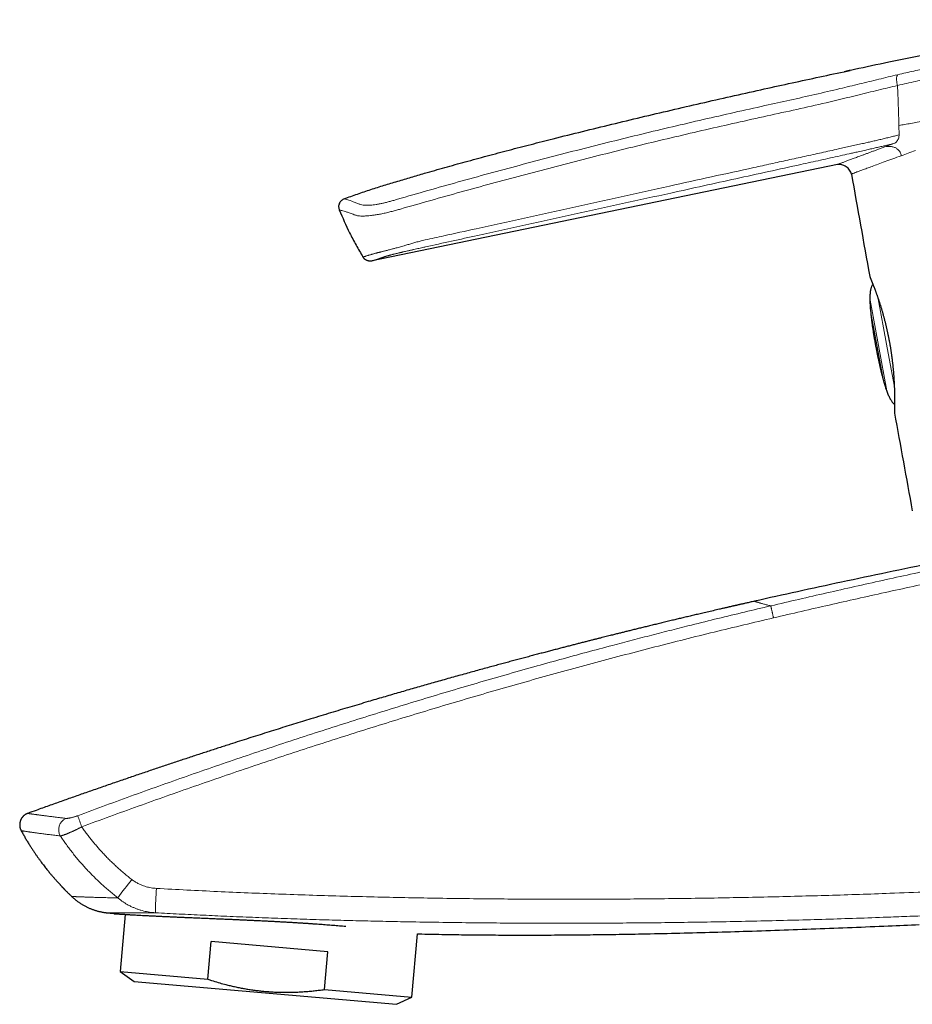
# Model space of a CAD drawing. Header units: millimetres. Extents: x 8 to 727, y 12 to 719.
# Tile 8 of 69: x 28 to 101, y 605 to 686. Entities that reach past the tile are written whole.
import ezdxf

# ---------------------------------------------------------------- set-up
doc = ezdxf.new("R2010")
doc.units = ezdxf.units.MM

msp = doc.modelspace()

# ---------------------------------------------------------------- linework, layer by layer
at = {"color": 252, "linetype": 'Continuous', "lineweight": 0}
for p, q in [((100.164, 676.953), (100.177, 676.181)), ((99.738, 675.471), (99.019, 675.206)), ((97.808, 662.629), (99.185, 655.196)), ((99.157, 659.035), (98.469, 662.747)), ((98.907, 656.032), (97.847, 661.75)), ((99.784, 655.651), (99.157, 659.035))]:
    msp.add_line(p, q, dxfattribs=at)
at = {"color": 7, "linetype": 'Continuous', "lineweight": 30}
for p, q in [((95.121, 673.753), (56.974, 665.846)), ((28.754, 620.549), (28.754, 620.549)), ((28.216, 619.129), (28.216, 619.129)), ((35.19, 612.404), (35.808, 612.329)), ((35.19, 612.403), (35.19, 612.403)), ((36.752, 612.268), (36.341, 607.571)), ((60.25, 605.479), (60.704, 610.669)), ((43.518, 606.943), (43.788, 610.039)), ((53.344, 609.203), (43.788, 610.039)), ((53.073, 606.107), (53.344, 609.203)), ((36.341, 607.571), (37.476, 606.776)), ((36.341, 607.571), (43.518, 606.943)), ((37.476, 606.776), (58.994, 604.894)), ((53.073, 606.107), (60.25, 605.479)), ((58.994, 604.894), (60.25, 605.479))]:
    msp.add_line(p, q, dxfattribs=at)
for start, end in [(190.081201, 190.178827), (190.309429, 190.402735)]:
    msp.add_arc((5019.079, 1548.19), 5000, start, end, dxfattribs=at)
at = {"color": 252, "linetype": 'Continuous', "lineweight": 0}
for centre, radius, start, end in [((32.34, 619.204), 1.048, 116.68446, 208.99414), ((57.973, 628.854), 26.519, 198.67819, 200.7838), ((98.406, 567.342), 77.586, 141.98183, 143.3816), ((78.329, 611.764), 39.116, 176.14224, 179.06762)]:
    msp.add_arc(centre, radius, start, end, dxfattribs=at)
at = {"color": 7, "linetype": 'Continuous', "lineweight": 30}
for points, knots in [([(117.533, 685.629), (117.331, 685.594), (116.392, 685.431), (114.717, 685.128), (112.506, 684.722), (110.293, 684.307), (108.09, 683.885), (105.898, 683.458), (103.717, 683.025), (101.534, 682.585), (99.133, 682.093), (97.179, 681.687), (95.954, 681.426), (95.673, 681.366)], [0, 0, 0, 0, 0.027624, 0.128349, 0.229273, 0.330389, 0.43169, 0.531355, 0.631187, 0.73118, 0.831326, 0.961322, 1, 1, 1, 1]), ([(54.692, 670.94), (54.872, 671.008), (55.233, 671.143), (55.777, 671.337), (56.324, 671.524), (56.873, 671.705), (57.424, 671.881), (58.159, 672.11), (59.078, 672.388), (60.183, 672.715), (61.473, 673.09), (62.95, 673.511), (64.657, 673.987), (66.41, 674.463), (68.208, 674.94), (70.01, 675.407), (72.014, 675.918), (74.221, 676.469), (76.631, 677.059), (79.055, 677.641), (81.492, 678.215), (83.942, 678.782), (86.394, 679.34), (88.787, 679.875), (91.121, 680.389), (93.394, 680.882), (95.076, 681.242), (95.999, 681.436), (96.164, 681.47)], [0, 0, 0, 0, 0.0134963, 0.0269935, 0.0404901, 0.0540032, 0.0675166, 0.0810299, 0.1079284, 0.1348273, 0.1617261, 0.2020832, 0.2424403, 0.2859047, 0.3293697, 0.3728351, 0.4162999, 0.4742718, 0.532244, 0.590216, 0.6489524, 0.7076888, 0.7664287, 0.8251685, 0.8795092, 0.9338501, 0.9881908, 1, 1, 1, 1]), ([(96.276, 672.971), (96.26, 673.029), (96.229, 673.146), (96.127, 673.305), (95.997, 673.45), (95.841, 673.573), (95.669, 673.672), (95.487, 673.739), (95.301, 673.774), (95.18, 673.76), (95.121, 673.753)], [0, 0, 0, 0, 0.116931, 0.239875, 0.368345, 0.499979, 0.631618, 0.7601, 0.883061, 1, 1, 1, 1]), ([(54.692, 670.94), (54.611, 670.899), (54.487, 670.836), (54.364, 670.694), (54.29, 670.567), (54.246, 670.429), (54.224, 670.244), (54.262, 670.113), (54.287, 670.028)], [0, 0, 0, 0, 0.2414237, 0.3712619, 0.5034418, 0.6350426, 0.7632896, 1, 1, 1, 1]), ([(54.287, 670.028), (54.563, 669.398), (54.989, 668.423), (55.66, 667.147), (56.042, 666.496), (56.232, 666.171)], [0, 0, 0, 0, 0.476504, 0.738251, 1, 1, 1, 1]), ([(97.774, 664.585), (97.775, 664.579), (97.777, 664.569), (97.781, 664.555), (97.784, 664.544), (97.787, 664.536), (97.789, 664.531), (97.79, 664.528), (97.791, 664.526), (97.792, 664.524), (97.792, 664.523), (97.793, 664.522), (97.793, 664.521), (97.794, 664.519), (97.796, 664.515), (97.799, 664.507), (97.804, 664.496), (97.809, 664.483), (97.816, 664.466), (97.824, 664.447), (97.833, 664.425), (97.844, 664.4), (97.855, 664.373), (97.868, 664.342), (97.882, 664.308), (97.897, 664.272), (97.913, 664.232), (97.93, 664.19), (97.948, 664.146), (97.967, 664.098), (97.987, 664.048), (98.009, 663.995), (98.031, 663.94), (98.053, 663.881), (98.077, 663.82), (98.102, 663.757), (98.127, 663.691), (98.154, 663.622), (98.181, 663.551), (98.208, 663.477), (98.237, 663.4), (98.266, 663.321), (98.296, 663.24), (98.326, 663.157), (98.356, 663.072), (98.387, 662.985), (98.418, 662.895), (98.45, 662.803), (98.482, 662.709), (98.514, 662.613), (98.546, 662.515), (98.579, 662.415), (98.612, 662.314), (98.645, 662.21), (98.678, 662.105), (98.711, 661.998), (98.744, 661.889), (98.776, 661.779), (98.809, 661.668), (98.841, 661.556), (98.873, 661.442), (98.905, 661.327), (98.937, 661.211), (98.968, 661.093), (98.999, 660.975), (99.03, 660.855), (99.06, 660.734), (99.09, 660.612), (99.119, 660.489), (99.148, 660.366), (99.176, 660.242), (99.204, 660.119), (99.231, 659.994), (99.257, 659.869), (99.283, 659.744), (99.308, 659.618), (99.332, 659.497), (99.347, 659.419), (99.354, 659.383)], [0, 0, 0, 0, 0.001854, 0.003656, 0.005054, 0.005963, 0.006596, 0.007133, 0.007694, 0.008557, 0.009825, 0.011927, 0.01569, 0.023534, 0.039069, 0.053888, 0.069531, 0.08488, 0.100129, 0.11534, 0.130545, 0.14576, 0.161002, 0.176286, 0.191627, 0.207132, 0.222481, 0.237886, 0.253291, 0.268626, 0.283885, 0.299286, 0.314675, 0.330067, 0.345473, 0.36092, 0.376268, 0.391668, 0.407136, 0.42265, 0.438189, 0.45373, 0.469242, 0.484705, 0.500094, 0.5154, 0.530729, 0.546179, 0.56161, 0.577025, 0.592427, 0.607818, 0.623202, 0.638581, 0.65396, 0.669334, 0.684659, 0.699971, 0.715225, 0.730434, 0.745611, 0.76077, 0.775923, 0.791082, 0.806258, 0.821463, 0.836726, 0.851796, 0.866934, 0.882081, 0.89716, 0.912127, 0.927095, 0.942097, 0.957091, 0.97209, 0.987106, 1, 1, 1, 1]), ([(98.036, 663.925), (98.033, 663.922), (98.014, 663.903), (97.984, 663.86), (97.947, 663.796), (97.914, 663.722), (97.883, 663.635), (97.856, 663.533), (97.832, 663.415), (97.813, 663.285), (97.799, 663.143), (97.79, 662.988), (97.786, 662.822), (97.786, 662.651), (97.79, 662.477), (97.798, 662.301), (97.809, 662.115), (97.823, 661.92), (97.841, 661.717), (97.863, 661.506), (97.887, 661.287), (97.915, 661.059), (97.948, 660.806), (97.987, 660.527), (98.033, 660.22), (98.083, 659.901), (98.138, 659.568), (98.197, 659.223), (98.239, 658.989), (98.26, 658.869)], [0, 0, 0, 0, 0.002687, 0.015929, 0.030267, 0.045877, 0.062891, 0.084185, 0.107563, 0.133112, 0.160898, 0.190971, 0.223371, 0.258127, 0.290608, 0.324938, 0.361128, 0.399187, 0.439123, 0.480177, 0.523053, 0.567754, 0.614283, 0.672062, 0.732441, 0.795422, 0.861008, 0.9292, 1, 1, 1, 1]), ([(98.26, 658.869), (98.28, 658.767), (98.319, 658.566), (98.377, 658.27), (98.436, 657.983), (98.494, 657.707), (98.551, 657.442), (98.608, 657.188), (98.664, 656.945), (98.72, 656.712), (98.779, 656.476), (98.841, 656.237), (98.907, 655.997), (98.973, 655.772), (99.039, 655.559), (99.104, 655.361), (99.169, 655.177), (99.234, 655.009), (99.297, 654.855), (99.361, 654.714), (99.425, 654.586), (99.489, 654.472), (99.554, 654.37), (99.616, 654.285), (99.676, 654.214), (99.733, 654.158), (99.777, 654.12), (99.804, 654.104), (99.81, 654.1)], [0, 0, 0, 0, 0.061455, 0.120979, 0.178574, 0.234239, 0.287976, 0.338879, 0.387925, 0.435118, 0.48046, 0.53203, 0.580989, 0.627345, 0.67111, 0.712297, 0.750922, 0.786102, 0.818897, 0.849337, 0.877462, 0.903323, 0.926986, 0.948539, 0.965761, 0.981561, 0.996075, 1, 1, 1, 1]), ([(99.353, 659.383), (99.357, 659.367), (99.368, 659.309), (99.386, 659.209), (99.41, 659.082), (99.432, 658.956), (99.454, 658.829), (99.475, 658.702), (99.495, 658.574), (99.515, 658.446), (99.534, 658.318), (99.553, 658.19), (99.57, 658.062), (99.587, 657.934), (99.604, 657.806), (99.62, 657.677), (99.635, 657.55), (99.649, 657.423), (99.663, 657.297), (99.675, 657.172), (99.688, 657.049), (99.699, 656.926), (99.71, 656.804), (99.72, 656.682), (99.729, 656.562), (99.738, 656.443), (99.747, 656.325), (99.754, 656.208), (99.761, 656.093), (99.768, 655.978), (99.774, 655.865), (99.779, 655.754), (99.784, 655.645), (99.789, 655.538), (99.793, 655.434), (99.796, 655.331), (99.799, 655.231), (99.802, 655.133), (99.804, 655.037), (99.806, 654.944), (99.808, 654.852), (99.809, 654.763), (99.81, 654.677), (99.81, 654.593), (99.811, 654.511), (99.811, 654.432), (99.811, 654.356), (99.811, 654.282), (99.811, 654.211), (99.81, 654.144), (99.81, 654.08), (99.809, 654.018), (99.808, 653.96), (99.807, 653.905), (99.806, 653.853), (99.806, 653.803), (99.805, 653.757), (99.804, 653.713), (99.803, 653.673), (99.802, 653.635), (99.801, 653.601), (99.8, 653.57), (99.799, 653.542), (99.799, 653.517), (99.798, 653.495), (99.798, 653.477), (99.797, 653.461), (99.797, 653.449), (99.797, 653.44), (99.797, 653.436), (99.796, 653.434), (99.796, 653.434), (99.796, 653.434)], [0, 0, 0, 0, 0.005298, 0.01964, 0.033954, 0.048185, 0.062421, 0.076783, 0.091186, 0.105644, 0.120171, 0.134724, 0.149301, 0.163967, 0.178706, 0.193497, 0.208322, 0.22316, 0.237988, 0.252782, 0.267523, 0.282235, 0.297145, 0.312062, 0.326996, 0.341952, 0.35694, 0.371967, 0.387041, 0.402168, 0.417358, 0.432575, 0.447706, 0.462777, 0.477802, 0.492793, 0.507763, 0.522723, 0.537686, 0.55266, 0.567658, 0.582695, 0.597594, 0.612514, 0.627469, 0.642435, 0.657383, 0.67229, 0.687133, 0.701894, 0.716552, 0.731099, 0.745599, 0.760121, 0.774642, 0.789156, 0.803659, 0.818148, 0.832621, 0.847077, 0.861519, 0.87595, 0.890369, 0.904616, 0.918843, 0.933048, 0.947227, 0.961369, 0.975453, 0.989398, 0.99738, 1, 1, 1, 1]), ([(99.361, 659.387), (99.359, 659.386), (99.356, 659.385), (99.354, 659.383), (99.354, 659.383), (99.354, 659.382)], [0, 0, 0, 0, 0.306053, 0.676331, 1, 1, 1, 1]), ([(99.798, 653.493), (99.798, 653.493), (99.798, 653.485), (99.798, 653.474), (99.797, 653.459), (99.797, 653.448), (99.797, 653.439), (99.796, 653.434), (99.796, 653.432), (99.796, 653.43), (99.796, 653.429), (99.796, 653.427), (99.796, 653.424), (99.796, 653.42), (99.796, 653.414), (99.797, 653.405), (99.798, 653.391), (99.799, 653.379), (99.801, 653.37), (99.801, 653.369)], [0, 0, 0, 0, 0.00179, 0.154226, 0.306798, 0.459841, 0.614092, 0.771853, 0.854201, 0.886796, 0.907288, 0.9222, 0.931411, 0.93762, 0.94517, 0.955306, 0.970052, 0.99542, 1, 1, 1, 1]), ([(103.062, 641.098), (101.777, 640.834), (99.246, 640.314), (95.508, 639.522), (91.882, 638.738), (89.502, 638.206), (88.329, 637.944)], [0, 0, 0, 0, 0.261169, 0.514534, 0.760632, 1, 1, 1, 1]), ([(88.329, 637.944), (88.266, 637.93), (88.146, 637.903), (87.971, 637.863), (87.806, 637.826), (87.653, 637.792), (87.511, 637.759), (87.382, 637.73), (87.266, 637.704), (87.163, 637.68), (87.069, 637.659), (86.985, 637.64), (86.912, 637.623), (86.849, 637.609), (86.797, 637.597), (86.756, 637.588), (86.726, 637.581), (86.702, 637.575), (86.682, 637.571), (86.665, 637.567), (86.651, 637.564), (86.635, 637.56), (86.618, 637.556), (86.589, 637.549), (86.546, 637.54), (86.483, 637.525), (86.406, 637.507), (86.313, 637.486), (86.212, 637.463), (86.105, 637.439), (85.992, 637.413), (85.87, 637.384), (85.738, 637.354), (85.598, 637.322), (85.334, 637.261), (84.952, 637.172), (84.458, 637.057), (83.993, 636.948), (83.556, 636.846), (83.146, 636.749), (82.746, 636.655), (82.356, 636.562), (81.976, 636.471), (81.581, 636.377), (81.171, 636.278), (80.747, 636.176), (80.334, 636.076), (79.931, 635.978), (79.542, 635.883), (79.166, 635.791), (78.802, 635.702), (78.449, 635.615), (78.111, 635.532), (77.79, 635.452), (77.483, 635.376), (77.225, 635.312), (77.013, 635.259), (76.845, 635.217), (76.676, 635.175), (76.491, 635.128), (76.285, 635.076), (76.057, 635.019), (75.816, 634.958), (75.564, 634.895), (75.3, 634.828), (75.024, 634.758), (74.736, 634.684), (74.437, 634.608), (74.125, 634.528), (73.802, 634.445), (73.466, 634.359), (73.126, 634.271), (72.782, 634.182), (72.433, 634.092), (72.074, 633.998), (71.704, 633.902), (71.323, 633.802), (70.931, 633.699), (70.528, 633.592), (70.114, 633.483), (69.69, 633.37), (69.255, 633.254), (68.818, 633.137), (68.38, 633.02), (67.941, 632.901), (67.492, 632.78), (67.034, 632.656), (66.548, 632.523), (66.034, 632.382), (65.49, 632.233), (64.934, 632.079), (64.367, 631.922), (63.788, 631.761), (63.197, 631.595), (62.595, 631.426), (62.003, 631.258), (61.423, 631.093), (60.854, 630.931), (60.276, 630.765), (59.689, 630.596), (59.096, 630.425), (58.497, 630.251), (57.894, 630.074), (57.281, 629.895), (56.619, 629.699), (55.907, 629.488), (55.144, 629.26), (54.367, 629.027), (53.579, 628.789), (52.777, 628.546), (52.004, 628.31), (51.259, 628.081), (50.545, 627.86), (49.821, 627.635), (49.088, 627.407), (48.351, 627.175), (47.609, 626.941), (46.864, 626.704), (46.109, 626.463), (45.297, 626.202), (44.425, 625.921), (43.493, 625.618), (42.549, 625.309), (41.593, 624.993), (40.625, 624.672), (39.644, 624.344), (38.652, 624.01), (37.648, 623.67), (36.631, 623.323), (35.603, 622.97), (34.563, 622.609), (33.531, 622.25), (32.509, 621.89), (31.496, 621.532), (30.472, 621.167), (29.557, 620.839), (28.983, 620.632), (28.754, 620.549)], [0, 0, 0, 0, 0.003076, 0.00597, 0.008681, 0.011209, 0.013555, 0.015719, 0.017591, 0.019302, 0.02085, 0.022236, 0.023459, 0.024469, 0.025332, 0.02605, 0.026494, 0.026855, 0.027225, 0.027458, 0.027693, 0.027953, 0.028239, 0.028549, 0.029379, 0.030349, 0.031685, 0.033218, 0.034948, 0.03666, 0.038529, 0.040555, 0.042738, 0.045076, 0.047458, 0.055836, 0.064009, 0.071977, 0.078918, 0.085697, 0.092312, 0.098764, 0.105053, 0.111192, 0.118395, 0.12542, 0.132267, 0.138936, 0.145427, 0.151628, 0.157658, 0.163516, 0.169202, 0.174446, 0.179535, 0.184469, 0.187304, 0.190085, 0.192837, 0.195704, 0.199299, 0.203092, 0.207083, 0.211271, 0.215658, 0.220243, 0.225025, 0.230006, 0.235184, 0.24056, 0.246134, 0.251907, 0.25753, 0.26333, 0.269305, 0.275457, 0.281784, 0.288322, 0.295038, 0.301932, 0.309003, 0.316252, 0.323679, 0.330845, 0.338168, 0.34565, 0.35329, 0.361088, 0.369977, 0.379063, 0.388346, 0.397826, 0.407503, 0.417377, 0.427448, 0.437715, 0.447082, 0.456607, 0.46629, 0.476131, 0.48613, 0.496104, 0.506231, 0.51651, 0.526941, 0.539558, 0.552392, 0.565441, 0.578706, 0.592187, 0.605885, 0.617771, 0.629816, 0.642018, 0.654378, 0.666897, 0.679346, 0.691947, 0.7047, 0.717606, 0.733169, 0.748949, 0.764944, 0.781155, 0.797582, 0.814226, 0.831085, 0.84816, 0.865452, 0.88296, 0.900683, 0.918623, 0.935736, 0.953041, 0.970538, 0.988227, 1, 1, 1, 1]), ([(28.754, 620.549), (28.748, 620.547), (28.726, 620.539), (28.688, 620.523), (28.641, 620.501), (28.595, 620.476), (28.551, 620.449), (28.507, 620.42), (28.465, 620.388), (28.425, 620.353), (28.387, 620.317), (28.35, 620.279), (28.316, 620.239), (28.284, 620.196), (28.253, 620.151), (28.223, 620.103), (28.196, 620.051), (28.171, 619.998), (28.151, 619.944), (28.133, 619.889), (28.118, 619.834), (28.107, 619.779), (28.099, 619.723), (28.094, 619.667), (28.093, 619.612), (28.094, 619.556), (28.098, 619.502), (28.106, 619.448), (28.116, 619.395), (28.129, 619.342), (28.144, 619.291), (28.163, 619.241), (28.183, 619.193), (28.201, 619.155), (28.213, 619.135), (28.216, 619.129)], [0, 0, 0, 0, 0.011444, 0.041242, 0.071294, 0.101523, 0.131878, 0.162327, 0.192847, 0.223424, 0.254045, 0.284702, 0.315389, 0.346101, 0.376835, 0.410986, 0.444957, 0.478662, 0.512114, 0.545329, 0.578316, 0.611146, 0.643869, 0.67625, 0.708431, 0.740414, 0.772199, 0.803789, 0.83518, 0.866372, 0.89736, 0.928141, 0.958707, 0.98905, 1, 1, 1, 1]), ([(28.216, 619.129), (28.248, 619.072), (28.332, 618.917), (28.472, 618.671), (28.634, 618.394), (28.795, 618.13), (28.953, 617.877), (29.106, 617.64), (29.253, 617.418), (29.393, 617.211), (29.53, 617.014), (29.664, 616.827), (29.793, 616.649), (29.918, 616.48), (30.039, 616.321), (30.155, 616.17), (30.266, 616.029), (30.371, 615.896), (30.471, 615.773), (30.564, 615.659), (30.653, 615.553), (30.739, 615.451), (30.823, 615.352), (30.904, 615.259), (30.977, 615.175), (31.045, 615.097), (31.13, 615.002), (31.231, 614.889), (31.327, 614.784), (31.398, 614.708), (31.447, 614.655), (31.488, 614.611), (31.521, 614.576), (31.545, 614.551), (31.569, 614.525), (31.593, 614.5), (31.614, 614.479), (31.628, 614.464), (31.637, 614.454), (31.647, 614.443), (31.662, 614.429), (31.682, 614.408), (31.707, 614.381), (31.739, 614.349), (31.776, 614.31), (31.822, 614.263), (31.877, 614.207), (31.942, 614.142), (32.015, 614.069), (32.095, 613.989), (32.184, 613.902), (32.269, 613.821), (32.324, 613.768), (32.346, 613.747)], [0, 0, 0, 0, 0.028764, 0.077577, 0.124711, 0.170171, 0.213961, 0.256085, 0.294278, 0.330996, 0.366239, 0.400009, 0.432308, 0.463137, 0.492496, 0.520387, 0.546809, 0.571764, 0.594845, 0.61651, 0.63676, 0.655595, 0.675621, 0.693751, 0.709986, 0.724749, 0.739072, 0.766058, 0.791523, 0.801867, 0.812011, 0.823249, 0.828093, 0.833179, 0.838507, 0.843977, 0.848402, 0.851438, 0.852936, 0.854723, 0.857729, 0.861955, 0.867401, 0.874067, 0.881952, 0.891058, 0.90296, 0.916456, 0.931548, 0.948237, 0.966523, 0.986407, 1, 1, 1, 1]), ([(32.346, 613.747), (32.371, 613.723), (32.424, 613.672), (32.509, 613.597), (32.6, 613.52), (32.693, 613.445), (32.786, 613.372), (32.882, 613.302), (32.978, 613.235), (33.076, 613.17), (33.175, 613.107), (33.276, 613.047), (33.377, 612.989), (33.479, 612.935), (33.582, 612.882), (33.686, 612.832), (33.79, 612.785), (33.895, 612.741), (34, 612.699), (34.106, 612.66), (34.212, 612.623), (34.317, 612.589), (34.423, 612.558), (34.528, 612.529), (34.633, 612.503), (34.737, 612.479), (34.841, 612.458), (34.943, 612.439), (35.044, 612.423), (35.127, 612.411), (35.177, 612.405), (35.193, 612.403)], [0, 0, 0, 0, 0.031922, 0.069216, 0.106423, 0.143541, 0.180565, 0.217491, 0.254314, 0.291029, 0.327629, 0.364108, 0.400458, 0.436672, 0.472741, 0.508654, 0.5444, 0.579967, 0.615339, 0.650501, 0.685434, 0.720116, 0.754523, 0.788626, 0.822392, 0.85578, 0.888744, 0.921227, 0.953162, 0.984464, 1, 1, 1, 1]), ([(35.808, 612.328), (35.808, 612.328), (35.808, 612.328), (35.818, 612.328), (35.834, 612.327), (35.856, 612.325), (35.886, 612.323), (35.922, 612.321), (35.971, 612.318), (36.035, 612.313), (36.12, 612.308), (36.217, 612.302), (36.326, 612.295), (36.445, 612.287), (36.562, 612.28), (36.677, 612.273), (36.787, 612.266), (36.902, 612.259), (37.024, 612.252), (37.153, 612.244), (37.305, 612.236), (37.483, 612.225), (37.692, 612.214), (37.913, 612.202), (38.141, 612.189), (38.376, 612.177), (38.596, 612.166), (38.803, 612.155), (38.994, 612.146), (39.19, 612.136), (39.392, 612.126), (39.598, 612.116), (39.837, 612.105), (40.111, 612.092), (40.422, 612.078), (40.742, 612.064), (41.065, 612.049), (41.39, 612.035), (41.69, 612.022), (41.967, 612.01), (42.221, 611.999), (42.478, 611.989), (42.739, 611.978), (43.003, 611.967), (43.305, 611.954), (43.646, 611.94), (44.029, 611.924), (44.416, 611.907), (44.801, 611.891), (45.184, 611.875), (45.547, 611.859), (45.895, 611.844), (46.227, 611.829), (46.561, 611.814), (46.898, 611.799), (47.24, 611.783), (47.585, 611.766), (47.931, 611.749), (48.285, 611.732), (48.648, 611.713), (49.019, 611.694), (49.39, 611.674), (49.745, 611.654), (50.085, 611.635), (50.408, 611.616), (50.731, 611.597), (51.042, 611.577), (51.343, 611.558), (51.633, 611.54), (51.921, 611.52), (52.202, 611.501), (52.476, 611.482), (52.743, 611.463), (53.008, 611.444), (53.27, 611.424), (53.53, 611.404), (53.789, 611.384), (54.047, 611.363), (54.302, 611.342), (54.555, 611.321), (54.734, 611.306), (54.828, 611.298), (54.84, 611.296)], [0, 0, 0, 0, 0.0093204, 0.0201506, 0.0309824, 0.0418126, 0.0526974, 0.0635837, 0.0744685, 0.0896539, 0.1048394, 0.1200915, 0.1353436, 0.149893, 0.164457, 0.1752885, 0.1861216, 0.1969531, 0.207839, 0.2187264, 0.2296122, 0.2447979, 0.2599837, 0.2752354, 0.2904871, 0.305035, 0.3195972, 0.3304789, 0.3413621, 0.3522438, 0.3631794, 0.3741166, 0.3850522, 0.4003052, 0.4155582, 0.4308763, 0.4461944, 0.4608038, 0.4754273, 0.4864431, 0.4974605, 0.5084764, 0.5195466, 0.5306183, 0.5416884, 0.557128, 0.5725676, 0.5880728, 0.603578, 0.6183653, 0.6331669, 0.645943, 0.658719, 0.671532, 0.6843449, 0.6974485, 0.7105521, 0.7236955, 0.736839, 0.7509226, 0.7650063, 0.7791398, 0.7932733, 0.80572, 0.8181668, 0.8306482, 0.8431296, 0.8545285, 0.8659274, 0.8773532, 0.888779, 0.8996152, 0.9104514, 0.9213109, 0.9321704, 0.9430561, 0.9539477, 0.9650299, 0.9761138, 0.987196, 0.9983352, 1, 1, 1, 1]), ([(60.704, 610.669), (60.822, 610.666), (61.56, 610.647), (62.917, 610.623), (64.775, 610.596), (66.633, 610.579), (68.578, 610.57), (70.61, 610.57), (72.729, 610.581), (74.848, 610.6), (76.966, 610.629), (79.303, 610.669), (81.859, 610.724), (84.633, 610.796), (87.473, 610.881), (90.38, 610.977), (93.352, 611.085), (96.324, 611.2), (99.152, 611.315), (100.99, 611.393), (101.837, 611.429)], [0, 0, 0, 0, 0.008643, 0.053809, 0.098971, 0.144129, 0.189284, 0.240776, 0.292267, 0.343758, 0.39525, 0.446745, 0.514182, 0.581625, 0.649073, 0.721346, 0.793625, 0.86591, 0.9382, 1, 1, 1, 1]), ([(43.518, 606.943), (43.617, 606.911), (43.894, 606.823), (44.351, 606.686), (44.83, 606.554), (45.252, 606.448), (45.615, 606.362), (45.981, 606.283), (46.348, 606.211), (46.716, 606.145), (47.084, 606.086), (47.453, 606.035), (47.825, 605.99), (48.202, 605.953), (48.586, 605.922), (48.974, 605.899), (49.366, 605.884), (49.765, 605.876), (50.172, 605.877), (50.586, 605.886), (51.001, 605.904), (51.416, 605.929), (51.831, 605.963), (52.245, 606.004), (52.659, 606.051), (52.935, 606.089), (53.073, 606.107)], [0, 0, 0, 0, 0.032291, 0.090043, 0.147795, 0.186305, 0.224816, 0.263496, 0.302176, 0.340776, 0.379376, 0.417736, 0.456095, 0.495519, 0.534943, 0.575449, 0.61596, 0.656467, 0.699242, 0.742061, 0.78488, 0.827826, 0.870773, 0.913838, 0.956903, 1, 1, 1, 1])]:
    msp.add_open_spline(points, degree=3, knots=knots, dxfattribs=at)
at = {"color": 252, "linetype": 'Continuous', "lineweight": 0}
for points, knots in [([(100.06, 681.113), (100.288, 681.167), (100.741, 681.273), (101.392, 681.421), (102.02, 681.56), (102.628, 681.689), (103.224, 681.811), (103.615, 681.886), (103.811, 681.923)], [0, 0, 0, 0, 0.168245, 0.334702, 0.500511, 0.666423, 0.83286, 1, 1, 1, 1]), ([(89.189, 678.584), (89.872, 678.734), (91.239, 679.035), (93.289, 679.494), (94.92, 679.874), (96.135, 680.166), (96.933, 680.359), (97.727, 680.552), (98.515, 680.744), (99.297, 680.932), (99.805, 681.053), (100.06, 681.113)], [0, 0, 0, 0, 0.186824, 0.373632, 0.560589, 0.634011, 0.707282, 0.780372, 0.853356, 0.926442, 1, 1, 1, 1]), ([(100.06, 681.113), (100.048, 681.098), (100.024, 681.068), (99.997, 680.994), (99.978, 680.897), (99.971, 680.78), (99.975, 680.647), (99.991, 680.507), (100.015, 680.367), (100.038, 680.277), (100.049, 680.233)], [0, 0, 0, 0, 0.118455, 0.242954, 0.37168, 0.502413, 0.632755, 0.760392, 0.883321, 1, 1, 1, 1]), ([(100.049, 680.233), (100.302, 680.292), (100.808, 680.409), (101.54, 680.572), (102.249, 680.726), (102.937, 680.874), (103.37, 680.968), (103.588, 681.015)], [0, 0, 0, 0, 0.196359, 0.393442, 0.59241, 0.794296, 1, 1, 1, 1]), ([(100.049, 680.233), (99.79, 680.172), (99.269, 680.048), (98.461, 679.852), (97.636, 679.65), (96.794, 679.444), (95.94, 679.236), (95.076, 679.028), (93.693, 678.702), (91.792, 678.273), (90.18, 677.919), (89.374, 677.742)], [0, 0, 0, 0, 0.0762293, 0.1531259, 0.2309663, 0.3098393, 0.389686, 0.4703381, 0.551516, 0.7757854, 1, 1, 1, 1]), ([(100.049, 680.233), (100.062, 679.959), (100.089, 679.411), (100.12, 678.59), (100.146, 677.771), (100.158, 677.226), (100.164, 676.953)], [0, 0, 0, 0, 0.249998, 0.499997, 0.749999, 1, 1, 1, 1]), ([(59.064, 670.905), (60.725, 671.381), (64.046, 672.334), (69.047, 673.695), (74.06, 675.006), (79.088, 676.258), (84.13, 677.453), (87.502, 678.207), (89.189, 678.584)], [0, 0, 0, 0, 0.1667, 0.33336, 0.499999, 0.666638, 0.833298, 1, 1, 1, 1]), ([(89.374, 677.742), (87.691, 677.366), (84.324, 676.615), (79.29, 675.425), (74.271, 674.178), (69.267, 672.87), (64.274, 671.516), (60.957, 670.573), (59.298, 670.101)], [0, 0, 0, 0, 0.166732, 0.333375, 0.499986, 0.66663, 0.833298, 1, 1, 1, 1]), ([(100.164, 676.953), (100.324, 676.981), (100.657, 677.04), (101.163, 677.129), (101.715, 677.227), (102.315, 677.332), (102.953, 677.445), (103.376, 677.52), (103.594, 677.558)], [0, 0, 0, 0, 0.121288, 0.252625, 0.403957, 0.583713, 0.785989, 1, 1, 1, 1]), ([(56.232, 666.171), (56.233, 666.171), (56.235, 666.172), (56.25, 666.176), (56.277, 666.184), (56.317, 666.196), (56.369, 666.212), (56.432, 666.231), (56.508, 666.254), (56.596, 666.28), (56.69, 666.308), (56.778, 666.334), (56.856, 666.357), (56.928, 666.378), (57.005, 666.401), (57.085, 666.425), (57.169, 666.45), (57.243, 666.472), (57.304, 666.489), (57.356, 666.503), (57.407, 666.517), (57.454, 666.528), (57.497, 666.539), (57.552, 666.553), (57.62, 666.569), (57.699, 666.589), (57.793, 666.612), (57.889, 666.636), (57.988, 666.661), (58.089, 666.686), (58.206, 666.716), (58.337, 666.749), (58.481, 666.787), (58.623, 666.824), (58.752, 666.858), (58.884, 666.893), (59.039, 666.935), (59.221, 666.986), (59.409, 667.038), (59.582, 667.088), (59.745, 667.137), (59.898, 667.183), (60.064, 667.232), (60.232, 667.282), (60.402, 667.331), (60.574, 667.379), (60.748, 667.426), (60.923, 667.472), (61.113, 667.519), (61.759, 667.663), (63.23, 667.987), (67.267, 668.882), (73.432, 670.242), (81.021, 671.912), (86.433, 673.101), (89.665, 673.81), (91.05, 674.114), (92.436, 674.418), (93.821, 674.722), (94.909, 674.962), (95.7, 675.137), (96.195, 675.247), (96.689, 675.357), (97.144, 675.46), (97.56, 675.555), (97.937, 675.642), (98.314, 675.729), (98.69, 675.818), (99.064, 675.907), (99.438, 675.997), (99.747, 676.073), (99.993, 676.134), (100.116, 676.165), (100.177, 676.181)], [0, 0, 0, 0, 0.012539, 0.02822, 0.043901, 0.059585, 0.075269, 0.090991, 0.106712, 0.122487, 0.138261, 0.150907, 0.15996, 0.169014, 0.178068, 0.187122, 0.196186, 0.20525, 0.209797, 0.214344, 0.218889, 0.221175, 0.22346, 0.226684, 0.22991, 0.233133, 0.236814, 0.240496, 0.242973, 0.246217, 0.249463, 0.252707, 0.256422, 0.260136, 0.262638, 0.265071, 0.268758, 0.272445, 0.276188, 0.27993, 0.282452, 0.285487, 0.288559, 0.291633, 0.294706, 0.297824, 0.300942, 0.304061, 0.307201, 0.311098, 0.338379, 0.38534, 0.525574, 0.665808, 0.788407, 0.812927, 0.837448, 0.861969, 0.886489, 0.911008, 0.919771, 0.928533, 0.937295, 0.946063, 0.95277, 0.959495, 0.966219, 0.972943, 0.9797, 0.986458, 0.993214, 0.996607, 1, 1, 1, 1]), ([(100.177, 676.181), (100.177, 676.166), (100.177, 676.083), (100.153, 675.942), (100.067, 675.737), (99.928, 675.563), (99.795, 675.499), (99.738, 675.471)], [0, 0, 0, 0, 0.038459, 0.212012, 0.38598, 0.733289, 1, 1, 1, 1]), ([(99.738, 675.471), (99.649, 675.45), (99.461, 675.404), (99.17, 675.335), (98.848, 675.259), (98.505, 675.179), (98.132, 675.093), (97.748, 675.005), (97.309, 674.905), (96.879, 674.808), (96.458, 674.714), (95.97, 674.605), (95.334, 674.464), (94.551, 674.291), (93.474, 674.054), (91.778, 673.681), (89.465, 673.172), (85.915, 672.393), (80.612, 671.227), (73.555, 669.677), (67.562, 668.361), (63.498, 667.468), (62.028, 667.145), (61.202, 666.963), (61.02, 666.923), (60.819, 666.879), (60.617, 666.834), (60.449, 666.796), (60.316, 666.766), (60.216, 666.744), (60.117, 666.721), (60.007, 666.696), (59.873, 666.666), (59.718, 666.63), (59.578, 666.597), (59.466, 666.571), (59.379, 666.55), (59.294, 666.53), (59.209, 666.51), (59.122, 666.489), (59.036, 666.468), (58.952, 666.448), (58.871, 666.428), (58.793, 666.408), (58.718, 666.39), (58.647, 666.372), (58.578, 666.354), (58.512, 666.337), (58.448, 666.321), (58.389, 666.305), (58.337, 666.291), (58.292, 666.279), (58.252, 666.268), (58.216, 666.257), (58.174, 666.245), (58.134, 666.233), (58.095, 666.221), (58.052, 666.208), (57.998, 666.189), (57.932, 666.167), (57.836, 666.134), (57.742, 666.102), (57.651, 666.071), (57.583, 666.048), (57.514, 666.025), (57.444, 666.002), (57.374, 665.978), (57.302, 665.954), (57.233, 665.931), (57.167, 665.91), (57.109, 665.891), (57.062, 665.875), (57.025, 665.863), (57, 665.855), (56.984, 665.85), (56.976, 665.847), (56.975, 665.846), (56.974, 665.846)], [0, 0, 0, 0, 0.00497, 0.010565, 0.016163, 0.02284, 0.02952, 0.036743, 0.043969, 0.053621, 0.060299, 0.066978, 0.080339, 0.095052, 0.109766, 0.139194, 0.187671, 0.236147, 0.3331, 0.477357, 0.621615, 0.660486, 0.699356, 0.70194, 0.705604, 0.709269, 0.712954, 0.716647, 0.718496, 0.720345, 0.722203, 0.724061, 0.726565, 0.729867, 0.733185, 0.735012, 0.736839, 0.738675, 0.740512, 0.742545, 0.74458, 0.746629, 0.748677, 0.75074, 0.752803, 0.754879, 0.75696, 0.759175, 0.761391, 0.763623, 0.765856, 0.767778, 0.769701, 0.771633, 0.773565, 0.776891, 0.779491, 0.782092, 0.787302, 0.795264, 0.803227, 0.819156, 0.828107, 0.837058, 0.846175, 0.856413, 0.868001, 0.879591, 0.893663, 0.907737, 0.922953, 0.938172, 0.952284, 0.966399, 0.978048, 0.989698, 1, 1, 1, 1]), ([(99.019, 675.206), (98.919, 675.169), (98.719, 675.095), (98.432, 674.988), (98.156, 674.886), (97.892, 674.788), (97.638, 674.693), (97.397, 674.604), (97.173, 674.52), (96.967, 674.443), (96.777, 674.373), (96.597, 674.305), (96.427, 674.242), (96.268, 674.182), (96.114, 674.125), (95.967, 674.07), (95.828, 674.018), (95.701, 673.97), (95.586, 673.927), (95.484, 673.889), (95.394, 673.855), (95.318, 673.827), (95.257, 673.804), (95.207, 673.785), (95.169, 673.771), (95.142, 673.76), (95.124, 673.754), (95.122, 673.753), (95.121, 673.753)], [0, 0, 0, 0, 0.0401508, 0.0802812, 0.1203868, 0.1604631, 0.2005053, 0.2405097, 0.2804699, 0.3170513, 0.3535766, 0.3900497, 0.42651, 0.4629687, 0.4994342, 0.5392325, 0.5790601, 0.6189278, 0.6588467, 0.6988273, 0.7388781, 0.7789704, 0.8157478, 0.8525496, 0.8893756, 0.9262258, 0.9631005, 1, 1, 1, 1]), ([(99.019, 675.206), (99.2, 675.23), (99.466, 675.265), (99.799, 675.172), (100.001, 675.062), (100.153, 674.924), (100.29, 674.734), (100.336, 674.575), (100.365, 674.473)], [0, 0, 0, 0, 0.3143026, 0.4614103, 0.5956527, 0.71309, 0.8172849, 1, 1, 1, 1]), ([(100.365, 674.473), (100.127, 674.387), (99.654, 674.216), (99.024, 673.988), (98.457, 673.781), (97.958, 673.599), (97.536, 673.444), (97.186, 673.314), (96.9, 673.208), (96.669, 673.121), (96.491, 673.054), (96.367, 673.007), (96.29, 672.977), (96.28, 672.973), (96.276, 672.971)], [0, 0, 0, 0, 0.092171, 0.183363, 0.27358, 0.362829, 0.451116, 0.531944, 0.611958, 0.691163, 0.769565, 0.847168, 0.923977, 1, 1, 1, 1]), ([(100.365, 674.473), (100.549, 674.54), (100.918, 674.673), (101.319, 674.818), (101.521, 674.89)], [0, 0, 0, 0, 0.498047, 1, 1, 1, 1]), ([(54.692, 670.94), (54.696, 670.939), (54.706, 670.937), (54.782, 670.918), (54.904, 670.884), (55.077, 670.831), (55.301, 670.754), (55.572, 670.653), (55.796, 670.561), (55.908, 670.515)], [0, 0, 0, 0, 0.14314, 0.285975, 0.428619, 0.571199, 0.713852, 0.856731, 1, 1, 1, 1]), ([(55.908, 670.515), (55.952, 670.498), (56.039, 670.464), (56.205, 670.428), (56.395, 670.41), (56.598, 670.407), (56.824, 670.418), (57.064, 670.443), (57.305, 670.476), (57.569, 670.521), (57.853, 670.579), (58.151, 670.651), (58.454, 670.731), (58.759, 670.817), (58.962, 670.876), (59.064, 670.905)], [0, 0, 0, 0, 0.123479, 0.248287, 0.331268, 0.413967, 0.496967, 0.559699, 0.622411, 0.685067, 0.747936, 0.810724, 0.873491, 0.936654, 1, 1, 1, 1]), ([(55.517, 669.638), (55.403, 669.681), (55.176, 669.767), (54.901, 669.86), (54.675, 669.93), (54.5, 669.979), (54.377, 670.009), (54.301, 670.025), (54.292, 670.027), (54.287, 670.028)], [0, 0, 0, 0, 0.1428853, 0.2855112, 0.4280431, 0.5706303, 0.7134072, 0.8564943, 1, 1, 1, 1]), ([(59.298, 670.101), (59.19, 670.071), (58.965, 670.007), (58.615, 669.911), (58.243, 669.817), (57.862, 669.731), (57.494, 669.661), (57.157, 669.607), (56.857, 669.568), (56.564, 669.541), (56.291, 669.527), (56.054, 669.529), (55.867, 669.546), (55.722, 669.572), (55.608, 669.604), (55.547, 669.627), (55.517, 669.638)], [0, 0, 0, 0, 0.056762, 0.118471, 0.184281, 0.25411, 0.32484, 0.393478, 0.460546, 0.526167, 0.611005, 0.693382, 0.77382, 0.852204, 0.927921, 1, 1, 1, 1]), ([(97.774, 664.585), (97.774, 664.584), (97.775, 664.584), (97.777, 664.577), (97.781, 664.568), (97.787, 664.555), (97.794, 664.539), (97.804, 664.514), (97.819, 664.478), (97.841, 664.427), (97.866, 664.367), (97.893, 664.3), (97.924, 664.225), (97.958, 664.142), (97.995, 664.051), (98.034, 663.951), (98.077, 663.843), (98.122, 663.726), (98.17, 663.602), (98.214, 663.483), (98.255, 663.374), (98.289, 663.28), (98.324, 663.185), (98.357, 663.09), (98.392, 662.993), (98.435, 662.869), (98.488, 662.716), (98.549, 662.533), (98.609, 662.347), (98.663, 662.179), (98.709, 662.028), (98.749, 661.899), (98.786, 661.772), (98.823, 661.647), (98.859, 661.52), (98.904, 661.359), (98.957, 661.165), (99.017, 660.938), (99.074, 660.71), (99.121, 660.515), (99.16, 660.349), (99.191, 660.214), (99.221, 660.079), (99.25, 659.942), (99.279, 659.804), (99.307, 659.665), (99.334, 659.526), (99.352, 659.433), (99.361, 659.387)], [0, 0, 0, 0, 0.018281, 0.036577, 0.053311, 0.070044, 0.086824, 0.103603, 0.132434, 0.161323, 0.188738, 0.216203, 0.242802, 0.269446, 0.296294, 0.323142, 0.350174, 0.377207, 0.404449, 0.43174, 0.450166, 0.468607, 0.485472, 0.502337, 0.519247, 0.536156, 0.565207, 0.594315, 0.621938, 0.64961, 0.668149, 0.686704, 0.703678, 0.720653, 0.737676, 0.754699, 0.783966, 0.813296, 0.841145, 0.86905, 0.885339, 0.901628, 0.917963, 0.934297, 0.950699, 0.967102, 0.983551, 1, 1, 1, 1]), ([(97.847, 661.75), (97.847, 661.753), (97.846, 661.76), (97.844, 661.773), (97.842, 661.79), (97.839, 661.809), (97.836, 661.839), (97.832, 661.873), (97.829, 661.912), (97.825, 661.953), (97.821, 661.998), (97.817, 662.045), (97.814, 662.094), (97.81, 662.144), (97.807, 662.195), (97.804, 662.246), (97.802, 662.296), (97.799, 662.345), (97.798, 662.38), (97.797, 662.414), (97.796, 662.447), (97.796, 662.478), (97.795, 662.507), (97.795, 662.533), (97.796, 662.557), (97.796, 662.578), (97.797, 662.597), (97.798, 662.612), (97.799, 662.625), (97.8, 662.634), (97.802, 662.642), (97.804, 662.644), (97.806, 662.639), (97.807, 662.633), (97.808, 662.629)], [0, 0, 0, 0, 0.026132, 0.052447, 0.079335, 0.10642, 0.132553, 0.185702, 0.212781, 0.23898, 0.292257, 0.319398, 0.345751, 0.399341, 0.42664, 0.453179, 0.507149, 0.534643, 0.561335, 0.588212, 0.615671, 0.643332, 0.670062, 0.696978, 0.724485, 0.752198, 0.778786, 0.805561, 0.832931, 0.860508, 0.886802, 0.940303, 0.967577, 1, 1, 1, 1]), ([(99.361, 659.387), (99.366, 659.357), (99.382, 659.278), (99.406, 659.148), (99.432, 659), (99.457, 658.854), (99.481, 658.71), (99.504, 658.565), (99.527, 658.421), (99.548, 658.276), (99.569, 658.131), (99.588, 657.986), (99.607, 657.839), (99.626, 657.691), (99.644, 657.54), (99.661, 657.389), (99.676, 657.243), (99.69, 657.103), (99.703, 656.968), (99.715, 656.834), (99.729, 656.67), (99.744, 656.476), (99.759, 656.26), (99.771, 656.053), (99.782, 655.852), (99.792, 655.655), (99.799, 655.462), (99.805, 655.275), (99.81, 655.093), (99.814, 654.918), (99.816, 654.749), (99.818, 654.588), (99.818, 654.436), (99.818, 654.295), (99.817, 654.163), (99.816, 654.039), (99.815, 653.925), (99.813, 653.82), (99.811, 653.724), (99.809, 653.639), (99.807, 653.572), (99.806, 653.521), (99.805, 653.481), (99.803, 653.447), (99.803, 653.419), (99.802, 653.397), (99.801, 653.381), (99.801, 653.371), (99.801, 653.37), (99.801, 653.369)], [0, 0, 0, 0, 0.009836, 0.026387, 0.042951, 0.058865, 0.074779, 0.09074, 0.1067, 0.122834, 0.138967, 0.155147, 0.171326, 0.188383, 0.205452, 0.222774, 0.240109, 0.255959, 0.271808, 0.287699, 0.30359, 0.330874, 0.358209, 0.384133, 0.4101, 0.436646, 0.463238, 0.490031, 0.516872, 0.543992, 0.571163, 0.598544, 0.625977, 0.652528, 0.679127, 0.705949, 0.732824, 0.76001, 0.787253, 0.814734, 0.842275, 0.86182, 0.881388, 0.901056, 0.920724, 0.940484, 0.960244, 0.98011, 1, 1, 1, 1]), ([(99.185, 655.196), (99.186, 655.192), (99.188, 655.182), (99.184, 655.182), (99.177, 655.193), (99.166, 655.216), (99.152, 655.251), (99.134, 655.295), (99.114, 655.349), (99.092, 655.41), (99.069, 655.478), (99.046, 655.549), (99.022, 655.623), (98.999, 655.697), (98.978, 655.768), (98.959, 655.834), (98.942, 655.894), (98.928, 655.946), (98.917, 655.988), (98.91, 656.016), (98.908, 656.028), (98.907, 656.032)], [0, 0, 0, 0, 0.052953, 0.105907, 0.158843, 0.211782, 0.265068, 0.318357, 0.372277, 0.426198, 0.480545, 0.534891, 0.589297, 0.643702, 0.697865, 0.752026, 0.805811, 0.859595, 0.913024, 0.966452, 1, 1, 1, 1]), ([(89.672, 637.569), (90.434, 637.746), (91.959, 638.102), (94.248, 638.626), (96.539, 639.144), (98.831, 639.654), (101.125, 640.158), (103.42, 640.656), (105.717, 641.148), (107.249, 641.47), (108.015, 641.632)], [0, 0, 0, 0, 0.1249887, 0.2499774, 0.374971, 0.4999646, 0.6249715, 0.7499784, 0.8749892, 1, 1, 1, 1]), ([(108.205, 640.628), (107.44, 640.467), (105.91, 640.146), (103.617, 639.657), (101.325, 639.161), (99.034, 638.659), (96.745, 638.151), (94.457, 637.635), (92.17, 637.113), (90.647, 636.759), (89.886, 636.581)], [0, 0, 0, 0, 0.12499, 0.24998, 0.374976, 0.499972, 0.624976, 0.74998, 0.874989, 1, 1, 1, 1]), ([(89.672, 637.569), (89.617, 637.582), (89.507, 637.608), (89.355, 637.645), (89.213, 637.681), (89.081, 637.716), (88.961, 637.749), (88.852, 637.779), (88.754, 637.808), (88.665, 637.834), (88.587, 637.858), (88.518, 637.88), (88.46, 637.899), (88.412, 637.915), (88.375, 637.928), (88.348, 637.937), (88.332, 637.943), (88.33, 637.944), (88.329, 637.944)], [0, 0, 0, 0, 0.062718, 0.125436, 0.188154, 0.250872, 0.313591, 0.37519, 0.436789, 0.498388, 0.559988, 0.622845, 0.685703, 0.748561, 0.81142, 0.874279, 0.937139, 1, 1, 1, 1]), ([(32.85, 620.361), (33.619, 620.646), (35.156, 621.217), (37.468, 622.059), (39.784, 622.889), (42.104, 623.707), (44.429, 624.513), (46.759, 625.307), (49.093, 626.089), (51.428, 626.858), (53.767, 627.615), (56.107, 628.358), (58.452, 629.09), (60.8, 629.81), (63.153, 630.517), (65.509, 631.212), (67.87, 631.895), (70.16, 632.544), (72.382, 633.162), (74.533, 633.749), (76.507, 634.278), (78.304, 634.751), (79.923, 635.171), (81.543, 635.586), (83.345, 636.039), (85.331, 636.53), (87.5, 637.056), (88.947, 637.399), (89.672, 637.569), (89.672, 637.569)], [0, 0, 0, 0, 0.041407, 0.082815, 0.124223, 0.16563, 0.207055, 0.248481, 0.289907, 0.331332, 0.372669, 0.414007, 0.455345, 0.496682, 0.538038, 0.579394, 0.62075, 0.662106, 0.699639, 0.737172, 0.774706, 0.802859, 0.831013, 0.859159, 0.887305, 0.92487, 0.962435, 0.999999, 1, 1, 1, 1]), ([(89.672, 637.569), (89.672, 637.565), (89.672, 637.559), (89.675, 637.539), (89.68, 637.511), (89.687, 637.474), (89.696, 637.43), (89.706, 637.378), (89.719, 637.32), (89.733, 637.255), (89.748, 637.184), (89.765, 637.108), (89.783, 637.027), (89.802, 636.942), (89.822, 636.855), (89.843, 636.765), (89.864, 636.673), (89.879, 636.612), (89.886, 636.581)], [0, 0, 0, 0, 0.0625, 0.125, 0.1875, 0.2500001, 0.3125001, 0.3750001, 0.4375001, 0.5000001, 0.5625001, 0.6250001, 0.6875001, 0.7500001, 0.8125, 0.875, 0.9375, 1, 1, 1, 1]), ([(89.886, 636.581), (89.074, 636.39), (87.45, 636.008), (85.018, 635.417), (82.589, 634.814), (80.163, 634.197), (77.74, 633.567), (75.32, 632.924), (72.903, 632.268), (70.507, 631.604), (68.132, 630.932), (65.778, 630.252), (63.427, 629.56), (61.079, 628.855), (58.735, 628.138), (56.395, 627.409), (54.058, 626.668), (51.724, 625.914), (49.393, 625.148), (47.065, 624.369), (44.741, 623.579), (42.42, 622.776), (40.104, 621.961), (37.791, 621.134), (35.482, 620.297), (33.947, 619.728), (33.179, 619.444)], [0, 0, 0, 0, 0.042218, 0.0844391, 0.1266602, 0.1688914, 0.2111225, 0.2533637, 0.2956048, 0.337849, 0.3791886, 0.4205288, 0.4618689, 0.5032085, 0.5445617, 0.5859154, 0.6272691, 0.6686223, 0.7100347, 0.7514474, 0.7928598, 0.8342821, 0.8757043, 0.9171353, 0.9585663, 1, 1, 1, 1]), ([(28.754, 620.549), (28.754, 620.549), (28.753, 620.549), (28.76, 620.548), (28.774, 620.545), (28.795, 620.542), (28.822, 620.537), (28.856, 620.532), (28.897, 620.526), (28.945, 620.519), (29.001, 620.51), (29.064, 620.501), (29.134, 620.491), (29.212, 620.48), (29.297, 620.468), (29.382, 620.457), (29.465, 620.445), (29.544, 620.435), (29.627, 620.424), (29.717, 620.412), (29.812, 620.399), (29.915, 620.385), (30.022, 620.371), (30.147, 620.354), (30.291, 620.336), (30.457, 620.314), (30.632, 620.292), (30.816, 620.269), (31.008, 620.245), (31.193, 620.222), (31.367, 620.201), (31.529, 620.181), (31.696, 620.161), (31.811, 620.147), (31.869, 620.141)], [0, 0, 0, 0, 0.016795, 0.053859, 0.08709, 0.120323, 0.153554, 0.186833, 0.220115, 0.253394, 0.287207, 0.321021, 0.354834, 0.388702, 0.422572, 0.45644, 0.482086, 0.507733, 0.53339, 0.559048, 0.586504, 0.613961, 0.641431, 0.668902, 0.705606, 0.742312, 0.779016, 0.815798, 0.852582, 0.889364, 0.917015, 0.944666, 0.972333, 1, 1, 1, 1]), ([(31.869, 620.141), (31.883, 620.139), (31.91, 620.137), (31.96, 620.138), (32.014, 620.142), (32.073, 620.149), (32.138, 620.159), (32.214, 620.173), (32.303, 620.192), (32.405, 620.218), (32.503, 620.245), (32.595, 620.273), (32.68, 620.301), (32.765, 620.33), (32.822, 620.351), (32.85, 620.361)], [0, 0, 0, 0, 0.076744, 0.153489, 0.225142, 0.297056, 0.368971, 0.440625, 0.533739, 0.627142, 0.720246, 0.79006, 0.860134, 0.930199, 1, 1, 1, 1]), ([(33.179, 619.444), (33.154, 619.43), (33.102, 619.404), (33.026, 619.365), (32.949, 619.326), (32.871, 619.287), (32.793, 619.249), (32.716, 619.211), (32.638, 619.174), (32.563, 619.138), (32.49, 619.104), (32.41, 619.067), (32.323, 619.028), (32.231, 618.987), (32.149, 618.952), (32.076, 618.921), (32.012, 618.895), (31.95, 618.87), (31.891, 618.846), (31.834, 618.824), (31.778, 618.804), (31.725, 618.785), (31.674, 618.767), (31.625, 618.751), (31.579, 618.736), (31.535, 618.723), (31.494, 618.712), (31.456, 618.703), (31.434, 618.699), (31.423, 618.696)], [0, 0, 0, 0, 0.034534, 0.069069, 0.103858, 0.138648, 0.174239, 0.209831, 0.245699, 0.281566, 0.315857, 0.350147, 0.396691, 0.443272, 0.489815, 0.525385, 0.560954, 0.59602, 0.631087, 0.666413, 0.701739, 0.737889, 0.774039, 0.810475, 0.846911, 0.884972, 0.923244, 0.961515, 1, 1, 1, 1]), ([(33.179, 619.444), (33.248, 619.347), (33.384, 619.152), (33.596, 618.866), (33.813, 618.583), (34.035, 618.303), (34.263, 618.027), (34.496, 617.756), (34.734, 617.488), (34.984, 617.217), (35.246, 616.944), (35.52, 616.668), (35.8, 616.398), (36.085, 616.133), (36.377, 615.873), (36.673, 615.619), (36.975, 615.37), (37.18, 615.209), (37.283, 615.128)], [0, 0, 0, 0, 0.0595672, 0.1191835, 0.1787999, 0.2385754, 0.298351, 0.3582863, 0.4182217, 0.4782071, 0.5431672, 0.6081899, 0.6732126, 0.7384362, 0.8036599, 0.8690854, 0.9345109, 1, 1, 1, 1]), ([(31.423, 618.696), (31.345, 618.706), (31.189, 618.724), (30.965, 618.752), (30.75, 618.778), (30.544, 618.805), (30.347, 618.83), (30.157, 618.855), (29.976, 618.879), (29.802, 618.902), (29.638, 618.924), (29.482, 618.945), (29.336, 618.966), (29.205, 618.984), (29.088, 619.001), (28.984, 619.015), (28.887, 619.029), (28.793, 619.042), (28.704, 619.055), (28.621, 619.067), (28.545, 619.078), (28.478, 619.088), (28.418, 619.097), (28.362, 619.106), (28.312, 619.114), (28.27, 619.12), (28.24, 619.125), (28.223, 619.128), (28.216, 619.129), (28.216, 619.129), (28.216, 619.129)], [0, 0, 0, 0, 0.036452, 0.072907, 0.109359, 0.145897, 0.182437, 0.218974, 0.256144, 0.293317, 0.330487, 0.367739, 0.404993, 0.442245, 0.474107, 0.505968, 0.537851, 0.569733, 0.60438, 0.639028, 0.673674, 0.708383, 0.743094, 0.777803, 0.820733, 0.863663, 0.906642, 0.949621, 0.9818, 1, 1, 1, 1]), ([(36.134, 613.621), (36.023, 613.709), (35.8, 613.885), (35.473, 614.158), (35.15, 614.436), (34.833, 614.722), (34.52, 615.014), (34.213, 615.312), (33.911, 615.617), (33.616, 615.926), (33.328, 616.241), (33.046, 616.561), (32.771, 616.886), (32.502, 617.217), (32.238, 617.555), (31.981, 617.898), (31.731, 618.246), (31.546, 618.513), (31.445, 618.664), (31.423, 618.696)], [0, 0, 0, 0, 0.061242, 0.122496, 0.18375, 0.244992, 0.306604, 0.368229, 0.429853, 0.491465, 0.55274, 0.614026, 0.675312, 0.736587, 0.798241, 0.859908, 0.921574, 0.983229, 1, 1, 1, 1]), ([(37.283, 615.128), (37.323, 615.098), (37.402, 615.039), (37.525, 614.956), (37.653, 614.878), (37.784, 614.806), (37.92, 614.738), (38.076, 614.669), (38.254, 614.601), (38.455, 614.536), (38.661, 614.483), (38.871, 614.442), (39.086, 614.411), (39.23, 614.401), (39.302, 614.395)], [0, 0, 0, 0, 0.068134, 0.136303, 0.20444, 0.273783, 0.343159, 0.412505, 0.508942, 0.605463, 0.701907, 0.801243, 0.90066, 1, 1, 1, 1]), ([(39.302, 614.395), (40.136, 614.35), (41.804, 614.26), (44.307, 614.141), (46.811, 614.031), (49.315, 613.933), (51.82, 613.846), (54.326, 613.77), (56.832, 613.704), (59.338, 613.648), (61.844, 613.601), (64.35, 613.565), (66.855, 613.537), (69.361, 613.519), (71.868, 613.51), (74.374, 613.51), (76.881, 613.519), (79.387, 613.536), (81.893, 613.563), (84.399, 613.598), (86.904, 613.643), (89.41, 613.695), (91.915, 613.757), (94.42, 613.827), (96.925, 613.905), (99.63, 613.999), (102.533, 614.111), (105.636, 614.243), (108.738, 614.386), (110.805, 614.492), (111.839, 614.546)], [0, 0, 0, 0, 0.034531, 0.069065, 0.103598, 0.138137, 0.172676, 0.207221, 0.241765, 0.276311, 0.310842, 0.345373, 0.379903, 0.414439, 0.448974, 0.483513, 0.518052, 0.552592, 0.587121, 0.621651, 0.65618, 0.690709, 0.725243, 0.759777, 0.794311, 0.828847, 0.871634, 0.914421, 0.957211, 1, 1, 1, 1]), ([(32.346, 613.747), (32.346, 613.747), (32.344, 613.747), (32.353, 613.746), (32.373, 613.744), (32.407, 613.741), (32.453, 613.737), (32.511, 613.733), (32.572, 613.729), (32.629, 613.726), (32.679, 613.723), (32.734, 613.72), (32.804, 613.717), (32.893, 613.713), (33.006, 613.708), (33.13, 613.703), (33.251, 613.698), (33.367, 613.693), (33.476, 613.689), (33.59, 613.685), (33.723, 613.681), (33.878, 613.675), (34.058, 613.67), (34.248, 613.664), (34.453, 613.658), (34.672, 613.652), (34.908, 613.646), (35.155, 613.64), (35.413, 613.635), (35.683, 613.629), (35.924, 613.624), (36.077, 613.622), (36.134, 613.621)], [0, 0, 0, 0, 0.003242, 0.045601, 0.087961, 0.128348, 0.168735, 0.209179, 0.249623, 0.272589, 0.295555, 0.318532, 0.341508, 0.378531, 0.415554, 0.452622, 0.48969, 0.516436, 0.543182, 0.569944, 0.596706, 0.633122, 0.669539, 0.705997, 0.742455, 0.781501, 0.82055, 0.859595, 0.898761, 0.937931, 0.977097, 1, 1, 1, 1]), ([(39.218, 612.4), (39.139, 612.406), (38.979, 612.418), (38.74, 612.449), (38.501, 612.491), (38.262, 612.543), (38.025, 612.607), (37.788, 612.683), (37.554, 612.77), (37.321, 612.87), (37.101, 612.977), (36.896, 613.088), (36.707, 613.201), (36.523, 613.323), (36.367, 613.435), (36.237, 613.535), (36.168, 613.592), (36.134, 613.621)], [0, 0, 0, 0, 0.071409, 0.142819, 0.215027, 0.287236, 0.360649, 0.434062, 0.508333, 0.582604, 0.659985, 0.72484, 0.789696, 0.855268, 0.920839, 0.96042, 1, 1, 1, 1]), ([(39.218, 612.4), (39.115, 612.401), (38.907, 612.401), (38.627, 612.402), (38.372, 612.403), (38.143, 612.404), (37.921, 612.405), (37.708, 612.405), (37.503, 612.406), (37.307, 612.406), (37.118, 612.406), (36.937, 612.407), (36.763, 612.407), (36.596, 612.407), (36.438, 612.407), (36.288, 612.407), (36.146, 612.407), (36.012, 612.407), (35.888, 612.407), (35.775, 612.407), (35.668, 612.406), (35.57, 612.406), (35.482, 612.406), (35.407, 612.405), (35.346, 612.405), (35.296, 612.404), (35.255, 612.404), (35.223, 612.404), (35.201, 612.403), (35.19, 612.403), (35.19, 612.403), (35.19, 612.403)], [0, 0, 0, 0, 0.039387, 0.078774, 0.111458, 0.144148, 0.176837, 0.209521, 0.242367, 0.275218, 0.308069, 0.340915, 0.374805, 0.408701, 0.442597, 0.476487, 0.511295, 0.546111, 0.58093, 0.615746, 0.650554, 0.687987, 0.725424, 0.762858, 0.797463, 0.83207, 0.866675, 0.903676, 0.940685, 0.977698, 1, 1, 1, 1]), ([(106.558, 612.345), (105.97, 612.318), (104.796, 612.264), (103.033, 612.188), (101.27, 612.116), (99.258, 612.039), (96.997, 611.958), (94.486, 611.877), (91.975, 611.805), (89.464, 611.741), (86.952, 611.686), (84.44, 611.64), (81.928, 611.602), (79.416, 611.573), (76.903, 611.553), (74.391, 611.542), (71.879, 611.54), (69.366, 611.548), (66.853, 611.564), (64.341, 611.589), (61.828, 611.624), (59.501, 611.665), (57.361, 611.71), (55.406, 611.757), (53.406, 611.811), (51.358, 611.874), (49.265, 611.945), (47.171, 612.025), (45.125, 612.11), (43.125, 612.2), (41.171, 612.296), (39.869, 612.365), (39.218, 612.4)], [0, 0, 0, 0, 0.026187, 0.052373, 0.078561, 0.104748, 0.142032, 0.179318, 0.216605, 0.253892, 0.291182, 0.328473, 0.365764, 0.403057, 0.440348, 0.477643, 0.514937, 0.552232, 0.589531, 0.62683, 0.664129, 0.701431, 0.730453, 0.759475, 0.788497, 0.819592, 0.850688, 0.881789, 0.912891, 0.941927, 0.970964, 1, 1, 1, 1])]:
    msp.add_open_spline(points, degree=3, knots=knots, dxfattribs=at)
at = {"color": 7, "linetype": 'Continuous', "lineweight": 30}
msp.add_open_spline([(56.974, 665.846), (56.951, 665.842), (56.903, 665.834), (56.831, 665.831), (56.759, 665.834), (56.688, 665.845), (56.618, 665.864), (56.551, 665.889), (56.487, 665.921), (56.426, 665.96), (56.369, 666.005), (56.318, 666.055), (56.271, 666.11), (56.245, 666.151), (56.232, 666.171)], degree=3, dxfattribs=at)

doc.saveas('drawing.dxf')
